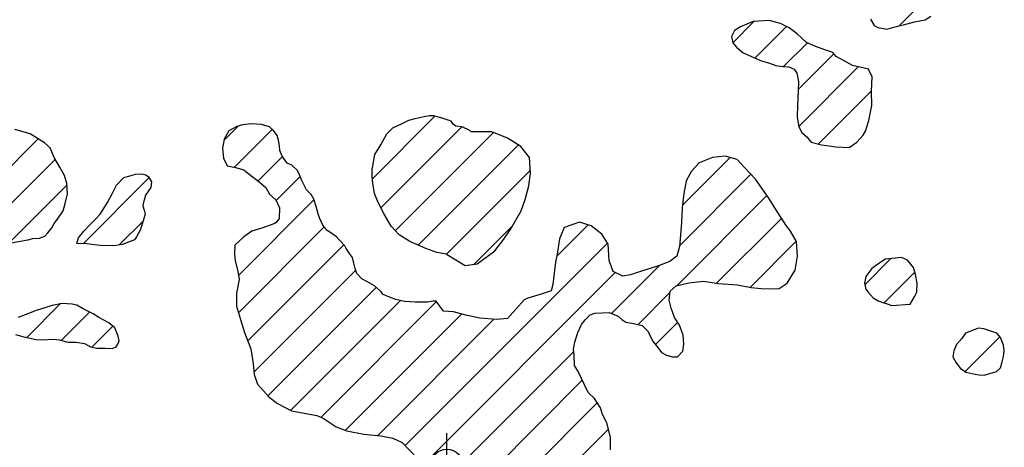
# Model space of a CAD drawing. Extents: x 164148 to 384280, y 737816 to 848299.
# Tile 30 of 41: x 269781 to 277535, y 802919 to 806285. Entities that reach past the tile are written whole.
import ezdxf

# ---------------------------------------------------------------- set-up
doc = ezdxf.new("R2010")
doc.units = 0
doc.header["$LTSCALE"] = 1200
doc.header["$PDMODE"] = 34
doc.header["$PDSIZE"] = 250
doc.layers.get('0').update_dxf_attribs({"linetype": 'CONTINUOUS'})
for name, color, linetype in [('SEC', 2, 'CONTINUOUS'), ('WETDBA', 11, 'CONTINUOUS'), ('WETFILL', 12, 'CONTINUOUS')]:
    doc.layers.add(name, color=color, linetype=linetype)

# ---------------------------------------------------------------- blocks, each defined once
blk = doc.blocks.new('*X')
at = {"color": 0}
for p, q in [((276707.3, 806236.2), (277166.4, 806695.3)), ((275396.5, 806103.4), (275563.2, 806270.2)), ((275570.6, 805983.1), (275819.2, 806231.7)), ((275797.5, 805915.4), (275984.5, 806102.4)), ((275911.7, 805735.1), (276193.5, 806017)), ((275915.8, 805444.7), (276385.1, 805914.1)), ((276072.5, 805307), (276490, 805724.4)), ((272559.1, 805033.1), (273053.6, 805527.7)), ((271390.9, 805337.5), (271500.4, 805447)), ((271471.4, 805123.5), (271769.8, 805421.9)), ((272624.7, 804804.2), (273263.1, 805442.6)), ((272740, 804625), (273513, 805398)), ((269158.1, 804577.2), (269927, 805346.1)), ((272919.8, 804510.3), (273708.3, 805298.8)), ((269393.6, 804518.2), (270060.4, 805185)), ((271658, 805015.5), (271850.8, 805208.4)), ((275000.8, 804824.2), (275376.1, 805199.5)), ((273142.7, 804438.7), (273803.6, 805099.6)), ((274976.5, 804505.4), (275539.2, 805068.1)), ((269697.8, 804527.9), (270153.4, 804983.5)), ((270280.6, 804521.7), (270799, 805040.1)), ((271799.8, 804862.9), (271988.6, 805051.6)), ((271503.7, 804272.2), (272098.3, 804866.8)), ((274955.9, 804190.3), (275666, 804900.4)), ((270565, 804511.5), (270753.1, 804699.7)), ((275269.9, 804209.8), (275781.4, 804721.3)), ((271504.1, 803978.2), (272179.6, 804653.6)), ((273357.3, 804358.8), (273663.9, 804665.4)), ((274011, 804423.5), (274257, 804669.4)), ((272815.5, 802933.5), (274408.9, 804526.9)), ((275532.7, 804178.1), (275897.1, 804542.5)), ((271577, 803756.5), (272334, 804513.5)), ((276436.2, 804198.1), (276642.1, 804404)), ((271625.3, 803510.4), (272427.2, 804312.2)), ((272970.7, 802794.2), (274471.4, 804294.8)), ((274442.9, 803971.8), (274823.1, 804352)), ((276589.1, 804056.4), (276830.3, 804297.7)), ((271734.8, 803325.3), (272587.2, 804177.7)), ((274650.8, 803885.2), (274902.1, 804136.6)), ((271913.5, 803209.5), (272778.9, 804074.9)), ((272154.1, 803155.6), (273064.6, 804066)), ((269836, 803782.6), (270103.1, 804049.7)), ((270108.5, 803760.6), (270331.1, 803983.2)), ((272345.2, 803052.2), (273260.2, 803967.2)), ((272600.4, 803012.8), (273514.1, 803926.5)), ((274787.6, 803727.5), (274962.7, 803902.6)), ((270349.2, 803706.8), (270514.5, 803872.1)), ((277220.3, 803804.1), (277235.7, 803819.6)), ((277227.1, 803516.5), (277499.9, 803789.2)), ((273054.4, 802583.4), (274144, 803673)), ((273104.7, 802339.1), (274212, 803446.4)), ((273169.6, 802109.5), (274329.4, 803269.3)), ((273230.9, 801876.3), (274417.5, 803062.9))]:
    blk.add_line(p, q, dxfattribs=at)

msp = doc.modelspace()

# ---------------------------------------------------------------- linework, layer by layer
at = {"layer": 'SEC', "color": 0}
msp.add_point((273145.1, 802779.5), dxfattribs=at)
at = {"layer": 'WETDBA', "color": 0}
for points in [[(276481.6, 806287.9), (276510.8, 806238.3), (276540.1, 806223), (276609.9, 806211.7), (276666.2, 806225.6), (276718, 806239), (276741.5, 806244), (276827.9, 806268.2), (276912, 806284), (276956.8, 806312.6)], [(273142, 804439.2), (273067.2, 804452.1), (272978.5, 804485.1), (272852.7, 804539.1), (272770.1, 804592.2), (272707.7, 804660.2), (272647.5, 804758.1), (272604.3, 804845.5), (272576.3, 804917.8), (272562.1, 804999.2), (272557.6, 805048.8), (272557.8, 805115.9), (272559.2, 805120.1), (272577.3, 805223.1), (272624.3, 805300.5), (272672.9, 805385.9), (272720.6, 805433.7), (272794.2, 805467), (272844.9, 805493.3), (272896.5, 805507.5), (272967.5, 805523.4), (273008.4, 805530.5), (273041.1, 805531.6), (273091.7, 805515.9)], [(274434.7, 802899.4), (274435, 802997.5), (274404.6, 803111.4), (274371.6, 803177.6), (274353.8, 803229.5), (274308.6, 803303), (274257.3, 803351.1), (274179.2, 803515.3), (274151.3, 803562.8), (274147.5, 803643.1), (274141.9, 803691.9), (274152.2, 803746), (274177.4, 803823.3), (274205.5, 803885.7), (274235.2, 803923.1), (274272.4, 803963), (274310.5, 803974), (274423.7, 803979.9), (274493.3, 803950.5), (274522.6, 803925.2), (274553.4, 803904.4), (274613.7, 803893.8), (274683.1, 803877.8), (274729.4, 803830.7), (274746.4, 803794.5), (274768.9, 803748.2), (274798.6, 803715.4), (274836.7, 803665.1), (274873.7, 803645.4), (274922.9, 803631.5), (274960.2, 803631.3), (275004.2, 803675.4), (275010.5, 803733.4), (275006.3, 803801.7), (274976.3, 803880.4), (274938.6, 803941.6), (274912.9, 804013.7), (274895.8, 804076.3), (274903.3, 804148), (274951.3, 804189.2), (275051.8, 804214), (275165.5, 804225.9), (275283.8, 804207.6), (275433.8, 804197.2), (275542.7, 804176.1), (275620.9, 804169.1), (275695.5, 804165.9), (275762.4, 804169.2), (275824.8, 804211.7), (275888.5, 804314), (275907.8, 804422.7), (275899, 804539.4), (275851.6, 804619.8), (275819.9, 804663.6), (275818.2, 804665.1), (275727.2, 804804), (275680.7, 804879.2), (275575.8, 805029.6), (275486.7, 805123.4), (275430.1, 805183.5), (275336.5, 805211.2), (275237.2, 805200.5), (275131.6, 805157), (275071.6, 805091.9), (275029.7, 805016.9), (275011.6, 804915.7), (274998.3, 804803.5), (274992.1, 804688.3), (274982.1, 804560.8), (274976, 804500.4), (274956.3, 804424), (274901.2, 804382.7), (274803, 804344.1), (274678, 804304.8), (274592.1, 804276.8), (274531.2, 804267.1), (274453.9, 804302.9), (274422.8, 804388.6), (274414.8, 804517.3), (274366.4, 804597), (274281.9, 804661.8), (274190, 804690.1), (274068.1, 804649.6), (274033.3, 804560.7), (274014.5, 804439.4), (274000.4, 804375.1), (273986.3, 804269.1), (273978.5, 804199.8), (273965.5, 804149.5), (273886.6, 804124.4), (273782.5, 804092.6), (273752.9, 804080.2), (273621.6, 803931.8), (273539.2, 803924.5), (273404.6, 803935.2), (273294, 803958), (273196.6, 803984.5), (273118.1, 803991.9), (273061.5, 804070.2), (273036.2, 804069.2), (272993.5, 804061), (272895.9, 804061.2), (272812.5, 804066.4), (272744.2, 804083.6), (272693.6, 804100.4), (272644, 804121.3), (272623.9, 804144.3), (272575, 804188.9), (272514.1, 804225.3), (272476, 804244.9), (272436.9, 804286.5), (272421.8, 804326.6), (272413.3, 804367.8), (272402.7, 804413.6), (272377.3, 804444.8), (272353.2, 804483.5), (272342.1, 804505.6), (272301, 804546), (272275.9, 804574.6), (272231.1, 804607), (272203, 804624.4), (272167.7, 804668.4), (272141, 804726.4), (272132.2, 804757.9), (272116.2, 804815.7), (272096.4, 804872.1), (272075.8, 804908.3), (272038.9, 804945.4), (272017.5, 804987.2), (272000.3, 805023.8), (271983.5, 805063.5), (271969.9, 805098.1), (271923.5, 805138.9), (271888.2, 805156.8), (271849.3, 805210.5), (271830.7, 805256.2), (271826.1, 805290.8), (271818.6, 805335.9), (271809, 805373.3), (271779.7, 805412.9), (271747.4, 805442.4), (271684.3, 805458.9), (271606.4, 805466.3), (271534.6, 805457.4), (271490.6, 805444), (271428.9, 805409.9), (271392.5, 805345.2), (271378.1, 805274.4), (271385, 805195.3), (271414.6, 805135.9), (271480.4, 805121.5), (271546.7, 805104.2), (271601.4, 805058.7), (271653.3, 805019.4), (271719.3, 804964.3), (271745, 804916), (271746.4, 804914.6), (271797.7, 804867.7), (271826.6, 804802.7), (271823.2, 804720.3), (271807.2, 804692.7), (271789.6, 804679.6), (271686.9, 804645), (271609, 804621.1), (271547.4, 804576.9), (271475.6, 804509.6), (271472.3, 804438.7), (271478.2, 804387.4), (271499, 804306.3), (271508.2, 804239.7), (271488.3, 804132.5), (271488.9, 804030.7), (271519.8, 803924.1), (271552, 803822.3), (271600.5, 803694.7), (271619.7, 803576.5), (271627, 803490.8), (271653.6, 803416.8), (271746, 803312.7), (271811.9, 803263.5), (271921, 803205.4), (272022.4, 803186.6), (272120.2, 803168.3), (272170.5, 803149.5), (272272.8, 803079.9), (272358, 803047.3), (272491.7, 803023.6), (272625.3, 803010.3), (272720.4, 802990.7), (272793.4, 802956.5), (272913.5, 802831.4)], [(273142, 804439.2), (273288.2, 804350.4), (273383.4, 804362), (273463.8, 804419.6), (273521.8, 804466.3), (273593.4, 804557.8), (273648.4, 804638.5), (273730.2, 804780.4), (273761.6, 804869.4), (273791.9, 804977), (273805.1, 805075.9), (273797.2, 805200.5), (273727.1, 805286.7), (273623.5, 805353.5), (273500.1, 805403.2), (273398.3, 805403.1), (273336, 805403.1), (273327.1, 805412.3), (273265.7, 805442.4), (273215.5, 805445.8), (273193.5, 805463.7), (273180.2, 805487.4), (273091.7, 805515.9)], [(269714.6, 804529.2), (269786.1, 804540.5), (269843.2, 804551.7), (269848.1, 804552.8), (269884.1, 804562.2), (269936.2, 804566.4), (269977.7, 804580.1), (270002.7, 804607.2), (270033.5, 804647.5), (270051.5, 804681.1), (270078.5, 804713.7), (270124.2, 804780.7), (270138.8, 804836.8), (270157.3, 804913.8), (270152.8, 804995), (270133.2, 805059.4), (270097, 805124.6), (270051.9, 805199.1), (270022.1, 805277.6), (269975.1, 805315.2), (269864.7, 805386.1), (269741.7, 805420.3)], [(269748, 803807.7), (269813.6, 803787.3), (269910.4, 803767), (269957.4, 803764.8), (270044.8, 803770.4), (270092.5, 803764.4), (270162.5, 803747.6), (270225.1, 803746.3), (270292.6, 803736.7), (270338.1, 803709.1), (270388.6, 803698.3), (270455, 803698.8), (270508.5, 803696), (270540.3, 803710.3), (270553.6, 803729.9), (270563.3, 803756.8), (270555.9, 803793.8), (270529.4, 803859.2), (270482.3, 803899.9), (270404.7, 803941.7), (270359.9, 803968.9), (270281.6, 804007.9), (270232.2, 804037.8), (270193.2, 804046.7), (270114.3, 804052), (270035.6, 804035.7), (269911.4, 803996.6), (269824.6, 803961.5), (269768.2, 803939.9)]]:
    msp.add_lwpolyline(points, dxfattribs=at)
for points in [[(276312.9, 805278.3), (276374.2, 805320.8), (276422.6, 805375.7), (276442.5, 805407.2), (276467.9, 805490.6), (276491.7, 805610.4), (276490, 805723.5), (276495, 805835), (276464.5, 805895.6), (276340.8, 805924.4), (276273.2, 805961.9), (276211.9, 805994.4), (276185.6, 806026.8), (276121.2, 806047.4), (276043.7, 806076), (275976.5, 806106), (275903.1, 806174.8), (275840.6, 806221.1), (275771.8, 806255.2), (275682.8, 806277.7), (275557.9, 806269.8), (275458.6, 806229.3), (275410, 806200.1), (275387.2, 806152.9), (275396.5, 806103.2), (275427.2, 806068.6), (275479.9, 806025.1), (275538.2, 805996.8), (275614.6, 805964.5), (275685.8, 805943.3), (275735.2, 805925.6), (275790, 805915.9), (275838.6, 805912.9), (275879.8, 805896.5), (275901.4, 805864.9), (275915, 805799.4), (275911.2, 805725.2), (275906.4, 805612.6), (275903.6, 805516.5), (275916.5, 805440.7), (275941.4, 805397.1), (275982, 805360.4), (275991.2, 805350.5), (276015, 805322), (276094.4, 805301.2), (276156.4, 805291), (276208.3, 805284.5)], [(270231.3, 804522.8), (270245.3, 804568.9), (270286.7, 804619.4), (270337.1, 804672.9), (270377.6, 804715), (270415.7, 804754.4), (270444.9, 804805.2), (270472.2, 804847.2), (270510.9, 804920.7), (270542.4, 804981.2), (270600, 805042), (270641.2, 805054.3), (270693.8, 805069.2), (270742.1, 805071.6), (270774.9, 805063.3), (270794.9, 805047.2), (270817.9, 805007.9), (270812.9, 804964.4), (270772, 804902.7), (270760.7, 804865.1), (270753.4, 804837.9), (270749.8, 804819.1), (270761.3, 804785.2), (270768.3, 804753), (270751.7, 804694.7), (270731, 804628.1), (270702.1, 804577), (270685.7, 804551.5), (270591, 804515.9), (270523.4, 804504.6), (270418.4, 804507.1), (270349.5, 804515.6), (270309.2, 804521)], [(276793.8, 804046.7), (276829.4, 804107.5), (276847.3, 804140.5), (276848.9, 804211.7), (276835.4, 804278.9), (276820.5, 804334.2), (276773.1, 804393.3), (276724.4, 804412.4), (276600.7, 804399.7), (276540.5, 804361.3), (276491.7, 804325.6), (276444.4, 804263.8), (276433.1, 804210), (276445.5, 804162.7), (276462.2, 804138.9), (276502.6, 804096.8), (276542.2, 804071.1), (276587.6, 804057), (276613.3, 804047.5), (276649.6, 804036.4)], [(277472.6, 803516.6), (277505.1, 803545), (277518.9, 803590.5), (277529.9, 803633.2), (277535.3, 803681.4), (277528.1, 803722.7), (277504.8, 803783.4), (277475.4, 803818.6), (277373, 803850.5), (277332.5, 803856.3), (277229.5, 803817.2), (277201.1, 803776.7), (277157.7, 803728.5), (277137.8, 803678.1), (277129.5, 803632.1), (277156, 803584.3), (277190.1, 803539.7), (277235.1, 803511.5), (277305.4, 803493.4), (277334, 803488.7), (277376.4, 803486.9)]]:
    msp.add_lwpolyline(points, close=True, dxfattribs=at)

# ---------------------------------------------------------------- block references
msp.add_blockref('*X', (0, 0), dxfattribs=at)
msp.add_blockref('*X', (0, 0), dxfattribs=at)
at = {"layer": 'WETFILL', "color": 0}
msp.add_blockref('*X', (0, 0), dxfattribs=at)
msp.add_blockref('*X', (0, 0), dxfattribs=at)
msp.add_blockref('*X', (0, 0), dxfattribs=at)
msp.add_blockref('*X', (0, 0), dxfattribs=at)
msp.add_blockref('*X', (0, 0), dxfattribs=at)
msp.add_blockref('*X', (0, 0), dxfattribs=at)
msp.add_blockref('*X', (0, 0), dxfattribs=at)
msp.add_blockref('*X', (0, 0), dxfattribs=at)
msp.add_blockref('*X', (0, 0), dxfattribs=at)
msp.add_blockref('*X', (0, 0), dxfattribs=at)
msp.add_blockref('*X', (0, 0), dxfattribs=at)
msp.add_blockref('*X', (0, 0), dxfattribs=at)
msp.add_blockref('*X', (0, 0), dxfattribs=at)
msp.add_blockref('*X', (0, 0), dxfattribs=at)
msp.add_blockref('*X', (0, 0), dxfattribs=at)
msp.add_blockref('*X', (0, 0), dxfattribs=at)
msp.add_blockref('*X', (0, 0), dxfattribs=at)
msp.add_blockref('*X', (0, 0), dxfattribs=at)
msp.add_blockref('*X', (0, 0), dxfattribs=at)
msp.add_blockref('*X', (0, 0), dxfattribs=at)
msp.add_blockref('*X', (0, 0), dxfattribs=at)
msp.add_blockref('*X', (0, 0), dxfattribs=at)
msp.add_blockref('*X', (0, 0), dxfattribs=at)
msp.add_blockref('*X', (0, 0), dxfattribs=at)
msp.add_blockref('*X', (0, 0), dxfattribs=at)
msp.add_blockref('*X', (0, 0), dxfattribs=at)
msp.add_blockref('*X', (0, 0), dxfattribs=at)
msp.add_blockref('*X', (0, 0), dxfattribs=at)
msp.add_blockref('*X', (0, 0), dxfattribs=at)
msp.add_blockref('*X', (0, 0), dxfattribs=at)
msp.add_blockref('*X', (0, 0), dxfattribs=at)
msp.add_blockref('*X', (0, 0), dxfattribs=at)
msp.add_blockref('*X', (0, 0), dxfattribs=at)
msp.add_blockref('*X', (0, 0), dxfattribs=at)
msp.add_blockref('*X', (0, 0), dxfattribs=at)
msp.add_blockref('*X', (0, 0), dxfattribs=at)
msp.add_blockref('*X', (0, 0), dxfattribs=at)
msp.add_blockref('*X', (0, 0), dxfattribs=at)
msp.add_blockref('*X', (0, 0), dxfattribs=at)
msp.add_blockref('*X', (0, 0), dxfattribs=at)
msp.add_blockref('*X', (0, 0), dxfattribs=at)
msp.add_blockref('*X', (0, 0), dxfattribs=at)
msp.add_blockref('*X', (0, 0), dxfattribs=at)
msp.add_blockref('*X', (0, 0), dxfattribs=at)
msp.add_blockref('*X', (0, 0), dxfattribs=at)
msp.add_blockref('*X', (0, 0), dxfattribs=at)
msp.add_blockref('*X', (0, 0), dxfattribs=at)
msp.add_blockref('*X', (0, 0), dxfattribs=at)
msp.add_blockref('*X', (0, 0), dxfattribs=at)
msp.add_blockref('*X', (0, 0), dxfattribs=at)
msp.add_blockref('*X', (0, 0), dxfattribs=at)

doc.saveas('drawing.dxf')
